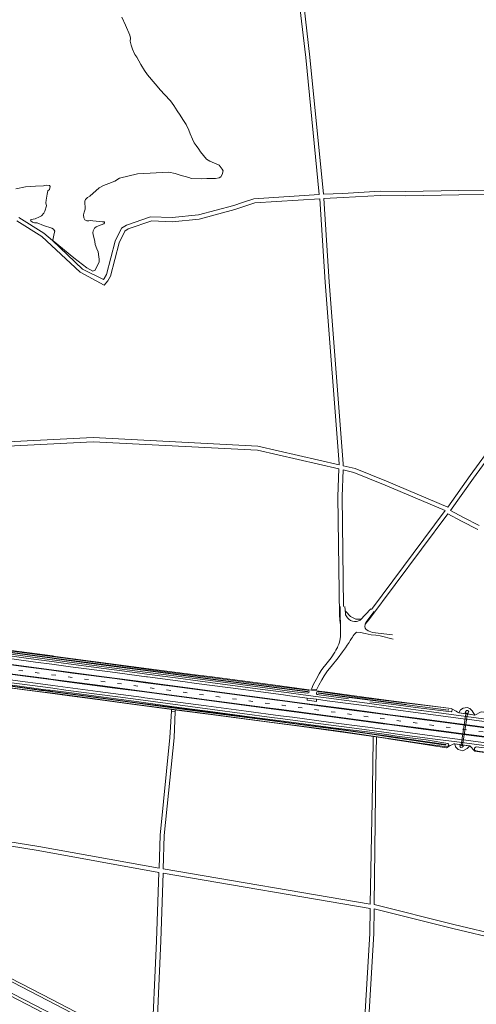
# Model space of a CAD drawing. Extents: x 177628 to 188968, y 384226 to 390673.
# Tile 30 of 256: x 180178 to 180508, y 386383 to 387095. Entities that reach past the tile are written whole.
import ezdxf

# ---------------------------------------------------------------- set-up
doc = ezdxf.new("R2010")
doc.units = 0
doc.linetypes.add('VW-3-9_STREEP', pattern=[12, 3, -9])
for name, color, linetype, lineweight in [('2016', 253, 'Continuous', 13), ('B-AF-FRAST-GD', 253, 'RASTER', 13), ('B-MK-ASSTRP-GD', 253, 'VW-3-9_STREEP', 13), ('B-MK-STRP-GD', 253, 'Continuous', 13), ('B-TR-SLOO-GD', 253, 'Continuous', 13), ('B-TR-TALB-GD', 253, 'Continuous', 13), ('B-TR-TALK-GD', 253, 'Continuous', 13), ('B-TR-TALO-GD', 253, 'Continuous', 13), ('B-VH-FPAD-GD', 8, 'Continuous', 13), ('B-VH-HFDR-GD', 8, 'Continuous', 13), ('B-VH-OVRG-GD', 8, 'Continuous', 13), ('B-WT-DUIKER-GD', 253, 'Continuous', 13), ('T07_F', 253, 'Continuous', 9), ('V00_T', 8, 'Continuous', 9), ('V06_F', 8, 'Continuous', 9), ('V06_T', 8, 'Continuous', 9), ('W00_F', 253, 'Continuous', 9)]:
    doc.layers.add(name, color=color, linetype=linetype, lineweight=lineweight)
doc.linetypes.add('RASTER', pattern='A,4,-1,[4,TOPOCAD.SHX,S=0.5,R=0,X=-0.5,Y=0],-1', length=6)

msp = doc.modelspace()

# ---------------------------------------------------------------- linework, layer by layer
at = {"layer": '2016', "flags": 128}
for points in [[(180392.64, 386609.549), (180388.928, 386610.017)], [(180494.751, 386594.214), (180493.627, 386594.867)], [(180490.608, 386570.562), (180489.464, 386569.944)]]:
    msp.add_lwpolyline(points, dxfattribs=at)
at = {"layer": 'B-AF-FRAST-GD', "flags": 128}
for points in [[(180147.576, 386641.953), (180166.348, 386639.406), (180201.452, 386634.839), (180203.853, 386634.526), (180242.138, 386629.454), (180271.23, 386625.572), (180304.867, 386621.083), (180315.176, 386619.98)], [(180388.928, 386610.017), (180385.396, 386610.463), (180359.168, 386614.075), (180315.176, 386619.98)], [(180144.888, 386615.126), (180155.477, 386613.719), (180183.298, 386609.941), (180199.782, 386607.767), (180213.949, 386605.899), (180239.771, 386602.491), (180255.479, 386600.448), (180275.396, 386597.833), (180295.086, 386595.164), (180316.057, 386592.361)], [(180493.627, 386594.867), (180490.206, 386596.854), (180473.289, 386599.018), (180452.383, 386601.707), (180446.79, 386602.445), (180425.263, 386605.287), (180402.655, 386608.285), (180392.64, 386609.549)], [(180489.464, 386569.944), (180486.631, 386568.413), (180462.037, 386572.169), (180444.792, 386574.863), (180443.992, 386574.988), (180415.178, 386579.27), (180380.402, 386583.937), (180343.571, 386588.726), (180316.057, 386592.361)], [(180495.668, 386593.583), (180494.751, 386594.214)], [(180507.333, 386591.993), (180501.325, 386592.812), (180495.668, 386593.583)], [(180599.705, 386582.993), (180574.031, 386586.316), (180545.539, 386590.115), (180511.916, 386594.48), (180507.333, 386591.993)], [(180595.672, 386554.1), (180581.71, 386555.919), (180555.503, 386559.452), (180529.986, 386562.84), (180507.297, 386565.97), (180503.606, 386569.681), (180497.713, 386570.486), (180492.687, 386571.172), (180491.927, 386571.276), (180490.608, 386570.562)]]:
    msp.add_lwpolyline(points, dxfattribs=at)
at = {"layer": 'B-MK-ASSTRP-GD', "flags": 128}
msp.add_lwpolyline([(179581.954, 386700.282), (179616.397, 386695.879), (179678.605, 386688.089), (179729.5, 386681.742), (179732.637, 386681.345), (179772.678, 386676.275), (179774.548, 386676.038), (179843.399, 386667.329), (179871.89, 386663.747), (179888.694, 386661.634), (179934.476, 386655.88), (179950.373, 386653.876), (179971.129, 386651.26), (179990.705, 386648.792), (179996.237, 386648.074), (180048.415, 386641.307), (180070.279, 386638.43), (180116.599, 386632.337), (180169.423, 386625.376), (180174.042, 386624.767), (180200.614, 386621.255), (180230.388, 386617.32), (180268.558, 386612.253), (180276.019, 386611.263), (180322.019, 386605.161), (180367.691, 386599.111), (180379.148, 386597.593), (180439.117, 386589.647), (180445.799, 386588.762), (180466.825, 386585.978), (180492.902, 386582.524), (180499.519, 386581.651), (180538.97, 386576.442), (180565.958, 386572.843), (180598.978, 386568.44), (180652.685, 386561.337), (180664.959, 386559.714), (180698.166, 386555.323), (180741.407, 386549.582), (180743.996, 386549.238), (180764.224, 386546.559), (180789.528, 386543.207), (180824.041, 386538.621), (180863.37, 386533.512), (180872.177, 386532.368), (180876.374, 386531.869), (180918.316, 386526.884), (180962.664, 386521.641), (180972.654, 386520.46), (181021.271, 386514.714), (181061.975, 386509.924), (181078.624, 386507.964), (181144.289, 386500.2), (181161.284, 386498.188), (181189.983, 386494.789), (181235.9, 386489.328), (181260.586, 386486.4), (181281.723, 386483.892), (181298.964, 386481.849), (181327.651, 386478.45), (181359.889, 386474.606), (181373.058, 386473.036), (181380.051, 386472.209), (181418.697, 386467.636), (181441.407, 386464.966), (181459.193, 386462.833), (181476.088, 386460.806), (181501.023, 386457.863), (181521.843, 386455.387), (181548.645, 386452.221), (181558.497, 386451.051), (181572.661, 386449.369), (181598.22, 386446.359)], dxfattribs=at)
at = {"layer": 'B-MK-STRP-GD', "flags": 128}
for points in [[(180046.59, 386638.3), (180069.857, 386635.242), (180082.794, 386633.541), (180120.254, 386628.635), (180158.913, 386623.528), (180169.001, 386622.2), (180197.401, 386618.459), (180200.417, 386618.06), (180237.953, 386613.088), (180268.141, 386609.099), (180273.469, 386608.395), (180316.873, 386602.616)], [(180320.582, 386608.585), (180287.849, 386612.941), (180268.98, 386615.441), (180246.793, 386618.381), (180216.134, 386622.458), (180200.813, 386624.478), (180182.261, 386626.925), (180169.846, 386628.557), (180153.643, 386630.686), (180121.375, 386634.935), (180092.454, 386638.729), (180070.697, 386641.59), (180061.673, 386642.777), (180048.819, 386644.465)], [(180598.934, 386565.249), (180565.539, 386569.676), (180564.482, 386569.817), (180521.856, 386575.478), (180499.008, 386578.49), (180481.145, 386580.845), (180466.404, 386582.799), (180445.567, 386585.561), (180438.985, 386586.433), (180395.752, 386592.171), (180367.273, 386595.944), (180357.287, 386597.266), (180316.873, 386602.616)], [(180320.582, 386608.585), (180364.02, 386602.84), (180368.113, 386602.297), (180399.701, 386598.108), (180446.031, 386591.963), (180451.563, 386591.229), (180467.245, 386589.142), (180487.746, 386586.415), (180500.027, 386584.792), (180544.174, 386578.958), (180566.378, 386576.01), (180599.798, 386571.573)]]:
    msp.add_lwpolyline(points, dxfattribs=at)
at = {"layer": 'B-TR-SLOO-GD', "flags": 128}
for points in [[(180313.972, 386617.347), (180261.181, 386623.936), (180231.726, 386627.869), (180201.598, 386632.047), (180201.282, 386632.089), (180174.891, 386635.633), (180156.88, 386638.147), (180148.16, 386639.128), (180147.609, 386639.385), (180147.276, 386639.834), (180147.23, 386640.252), (180147.414, 386640.773), (180147.739, 386641.216), (180148.309, 386641.484), (180178.026, 386637.528), (180201.423, 386634.361), (180206.932, 386633.615), (180243.43, 386628.891), (180283.019, 386623.378), (180321.447, 386618.476)], [(180148.285, 386640.279), (180172.636, 386636.985), (180201.345, 386633.103), (180204.301, 386632.703), (180242.237, 386627.652), (180274.333, 386623.495), (180316.012, 386617.98), (180386.104, 386608.726), (180386.167, 386609.163), (180315.882, 386618.289), (180274.381, 386623.829), (180242.137, 386628.039), (180204.418, 386632.971), (180201.362, 386633.387), (180172.577, 386637.304), (180148.294, 386640.559)], [(180317.523, 386594.434), (180289.696, 386598.06), (180263.969, 386601.563), (180238.419, 386604.931), (180217.341, 386607.841), (180199.918, 386609.98), (180198.491, 386610.155), (180179.452, 386612.726), (180156.629, 386615.92), (180147.016, 386617.261), (180146.113, 386617.249), (180145.587, 386617.068), (180145.214, 386616.848), (180144.95, 386616.534), (180144.866, 386616.258), (180144.976, 386616), (180145.27, 386615.571), (180165.461, 386612.502), (180191.367, 386609.12), (180199.797, 386608.008), (180227.195, 386604.395), (180256.692, 386600.449), (180286.094, 386596.571), (180323.001, 386591.674)], [(180486.357, 386570.823), (180458.103, 386574.755), (180444.922, 386576.657), (180434.396, 386578.175), (180414.03, 386581.095), (180387.817, 386584.462), (180351.644, 386589.411), (180301.198, 386595.984), (180263.125, 386601.002), (180225.795, 386605.887), (180199.877, 386609.315), (180194.388, 386610.041), (180193.738, 386610.078), (180165.944, 386613.867), (180145.718, 386616.76), (180145.664, 386616.431)], [(180313.972, 386617.347), (180344.892, 386613.101), (180376.721, 386608.951), (180386.423, 386607.892), (180386.837, 386608.17), (180387.156, 386608.546), (180387.223, 386608.954), (180387.178, 386609.27), (180386.998, 386609.545), (180386.55, 386609.865), (180386.024, 386610.145), (180361.305, 386613.295), (180321.447, 386618.476)], [(180486.357, 386570.823), (180486.351, 386570.297), (180458.081, 386574.44), (180444.9, 386576.362), (180434.33, 386577.904), (180414.029, 386580.797), (180387.718, 386584.216), (180351.622, 386589.107), (180300.966, 386595.681), (180263.107, 386600.671), (180225.713, 386605.653), (180199.858, 386608.996), (180194.416, 386609.699), (180193.637, 386609.76), (180165.947, 386613.588), (180145.664, 386616.431)], [(180415.738, 386603.853), (180394.635, 386606.721), (180393.575, 386606.893), (180393.073, 386607.006), (180392.805, 386607.15), (180392.673, 386607.401), (180392.585, 386607.707), (180392.596, 386608.076), (180392.791, 386608.486), (180393.469, 386608.902), (180394.406, 386608.997), (180422.35, 386605.081), (180446.765, 386602.092), (180452.108, 386601.438), (180482.272, 386597.684), (180490.018, 386596.724), (180490.5, 386596.475), (180490.738, 386596.097), (180490.815, 386595.511), (180490.703, 386595.073), (180490.505, 386594.721), (180490.256, 386594.503), (180490.015, 386594.357), (180462.622, 386597.826), (180446.599, 386599.814), (180431.326, 386601.71)], [(180488.27, 386595.976), (180488.207, 386595.583), (180458.095, 386599.341), (180446.673, 386600.831), (180416.251, 386604.8), (180394.004, 386607.934), (180394.082, 386608.176), (180411.115, 386605.619), (180446.694, 386601.114), (180457.517, 386599.744)], [(180317.523, 386594.434), (180344.132, 386590.815), (180374.378, 386586.901), (180404.671, 386582.826), (180429.61, 386579.784), (180444.993, 386577.638), (180450.758, 386576.834), (180472.112, 386574.067), (180487.716, 386571.567), (180488.239, 386570.987), (180488.347, 386570.456), (180488.252, 386570.061), (180487.986, 386569.66), (180487.662, 386569.386), (180487.126, 386569.144), (180467.501, 386571.637), (180448.035, 386574.623), (180444.81, 386575.113), (180431.898, 386577.078), (180410.78, 386580.154), (180387.369, 386583.327), (180358.851, 386586.967), (180323.001, 386591.674)], [(180598.189, 386554.206), (180567.124, 386558.19), (180538.533, 386561.915), (180520.31, 386564.397), (180509.447, 386565.959), (180508.096, 386566.191), (180507.268, 386566.616), (180506.982, 386567.087), (180506.889, 386567.568), (180506.985, 386567.964), (180507.367, 386568.546), (180507.69, 386568.892), (180508.292, 386569.152), (180524.416, 386567.03), (180552.421, 386563.408), (180578.35, 386559.793), (180598.124, 386556.835)]]:
    msp.add_lwpolyline(points, dxfattribs=at)
at = {"layer": 'B-TR-TALB-GD', "flags": 128}
for points in [[(180495.668, 386593.583), (180496.784, 386595.749), (180498.896, 386597.103), (180501.65, 386597.56), (180503.519, 386596.871), (180505.357, 386595.116), (180507.333, 386591.993)], [(180492.687, 386571.172), (180493.36, 386569.068), (180495.081, 386567.009), (180498.618, 386566.266), (180501.638, 386567.827), (180503.606, 386569.681)]]:
    msp.add_lwpolyline(points, dxfattribs=at)
at = {"layer": 'B-TR-TALK-GD', "flags": 128}
for points in [[(180495.668, 386593.583), (180500.802, 386592.974)], [(180501.906, 386592.814), (180507.333, 386591.993)], [(180497.287, 386570.503), (180492.687, 386571.172)], [(180503.606, 386569.681), (180498.277, 386570.352)]]:
    msp.add_lwpolyline(points, dxfattribs=at)
at = {"layer": 'B-TR-TALO-GD', "flags": 128}
for points in [[(180502.063, 386593.004), (180502.819, 386594.344), (180502.063, 386595.237), (180501.209, 386595.25), (180500.384, 386594.451), (180500.326, 386593.738), (180500.664, 386593.26)], [(180498.475, 386570.302), (180498.743, 386569.325), (180498.045, 386568.687), (180497.223, 386568.683), (180496.641, 386569.113), (180496.443, 386569.868), (180496.669, 386570.31), (180497.123, 386570.505)]]:
    msp.add_lwpolyline(points, dxfattribs=at)
at = {"layer": 'B-VH-FPAD-GD', "flags": 128}
for points in [[(180321.106, 386614.916), (180292.518, 386618.69), (180269.809, 386621.703), (180264.751, 386622.374), (180238.786, 386625.805), (180209.472, 386629.661), (180201.2, 386630.758), (180184.143, 386633.022), (180170.677, 386634.811), (180151.213, 386637.396), (180123.979, 386641.019), (180097.139, 386644.568), (180071.868, 386647.939), (180071.544, 386647.982), (180042.611, 386651.813)], [(180049.114, 386648.95), (180071.285, 386646.025), (180080.397, 386644.823), (180111.107, 386640.75), (180135.939, 386637.444), (180159.866, 386634.238), (180170.416, 386632.844), (180189.177, 386630.364), (180201.079, 386628.797), (180214.607, 386627.016), (180243.381, 386623.198), (180269.549, 386619.738), (180270.227, 386619.648), (180295.96, 386616.24), (180305.713, 386614.944)], [(180317.356, 386596.103), (180284.969, 386600.383), (180267.296, 386602.714), (180248.796, 386605.154), (180212.818, 386609.92), (180200.019, 386611.617), (180179.501, 386614.337), (180168.155, 386615.842), (180146.691, 386618.689), (180113.836, 386623.03), (180089.815, 386626.209), (180069.02, 386628.918), (180046.191, 386631.891)], [(180047.829, 386633.766), (180069.288, 386630.941), (180077.301, 386629.886), (180082.092, 386629.263), (180114.322, 386625.041), (180142.06, 386621.335), (180168.421, 386617.841), (180170.858, 386617.519), (180200.144, 386613.636), (180201.922, 386613.4), (180234.334, 386609.066), (180267.561, 386604.717), (180268.374, 386604.611), (180299.77, 386600.437), (180312.886, 386598.686)], [(180602.357, 386575.603), (180570.482, 386579.87), (180566.951, 386580.334), (180535.53, 386584.463), (180501.436, 386588.991), (180500.722, 386589.086), (180469.859, 386593.207), (180467.82, 386593.478), (180446.347, 386596.329), (180434.619, 386597.885), (180400.436, 386602.448), (180392.766, 386603.469), (180385.987, 386604.372), (180371.727, 386606.27), (180368.691, 386606.672), (180337.841, 386610.754), (180305.713, 386614.944)], [(180321.106, 386614.916), (180355.592, 386610.37), (180368.942, 386608.575), (180386.632, 386606.196), (180429.393, 386600.572), (180446.49, 386598.307), (180468.081, 386595.447), (180468.525, 386595.388), (180501.041, 386591.059), (180506.284, 386590.361), (180546.389, 386585.048), (180567.209, 386582.278), (180579.108, 386580.694), (180603.077, 386577.501)], [(180312.886, 386598.686), (180341.627, 386594.892), (180366.693, 386591.558), (180375.272, 386590.417), (180402.949, 386586.758), (180429.842, 386583.184), (180445.245, 386581.121), (180455.207, 386579.788), (180465.816, 386578.369), (180478.053, 386576.732), (180498.292, 386574.068), (180500.707, 386573.75), (180529.414, 386569.938), (180564.952, 386565.249), (180569.957, 386564.588), (180597.35, 386560.925)], [(180598.237, 386558.778), (180576.003, 386561.736), (180564.686, 386563.246), (180547.385, 386565.554), (180525.017, 386568.499), (180503.076, 386571.42), (180497.972, 386572.09), (180476.613, 386574.897), (180465.551, 386576.373), (180452.749, 386578.082), (180445.099, 386579.11), (180418.232, 386582.72), (180386.361, 386586.979), (180366.434, 386589.596), (180360.401, 386590.388), (180317.356, 386596.103)]]:
    msp.add_lwpolyline(points, dxfattribs=at)
at = {"layer": 'B-VH-HFDR-GD', "flags": 128}
for points in [[(180316.75, 386602.26), (180282.431, 386606.84), (180268.093, 386608.736), (180246.68, 386611.568), (180210.374, 386616.415), (180200.396, 386617.725), (180185.304, 386619.705), (180168.953, 386621.84), (180158.88, 386623.155), (180118.608, 386628.45), (180091.507, 386632.061), (180089.229, 386632.359), (180069.812, 386634.9), (180046.001, 386638.016)], [(180048.75, 386644.844), (180070.748, 386641.974), (180088.545, 386639.651), (180123.924, 386634.957), (180162.796, 386629.829), (180169.891, 386628.896), (180200.834, 386624.826), (180204.377, 386624.36), (180238.899, 386619.785), (180269.025, 386615.78), (180275.878, 386614.869), (180306.653, 386610.794), (180320.695, 386608.915)], [(180316.75, 386602.26), (180356.177, 386597.041), (180367.224, 386595.574), (180398.507, 386591.42), (180440.839, 386585.778), (180445.537, 386585.154), (180466.349, 386582.391), (180488.403, 386579.462), (180498.941, 386578.078), (180527.328, 386574.351), (180565.484, 386569.269), (180573.688, 386568.176), (180599.36, 386564.795)], [(180598.677, 386572.058), (180568.114, 386576.078), (180566.417, 386576.305), (180535.743, 386580.404), (180500.087, 386585.161), (180496.184, 386585.681), (180467.292, 386589.494), (180455.51, 386591.049), (180446.055, 386592.3), (180420.142, 386595.728), (180380.394, 386600.991), (180368.155, 386602.616), (180320.695, 386608.915)]]:
    msp.add_lwpolyline(points, dxfattribs=at)
at = {"layer": 'B-VH-OVRG-GD', "flags": 128}
for points in [[(180409.74, 386670.638), (180409.931, 386651.23), (180409.957, 386648.798), (180409.744, 386647.148), (180409.495, 386645.902), (180409.255, 386644.864), (180408.811, 386643.292), (180408.611, 386642.757), (180408.169, 386641.795), (180407.789, 386641.02), (180407.333, 386640.088), (180406.674, 386638.889), (180405.802, 386637.583), (180403.195, 386633.509), (180399.398, 386628.621), (180397.189, 386625.911), (180396.055, 386624.216), (180394.566, 386621.794), (180392.44, 386617.871), (180390.548, 386614.317), (180389.791, 386612.687), (180389.514, 386612.022), (180389.057, 386610.792), (180392.713, 386610.386), (180394.356, 386613.687), (180396.491, 386617.609), (180398.184, 386620.47), (180400.667, 386624.05), (180403.306, 386627.084), (180408.293, 386633.532), (180411.495, 386637.8), (180413.545, 386640.624), (180414.841, 386642.513), (180416.235, 386644.525), (180417.125, 386645.97), (180417.987, 386647.448), (180418.599, 386648.46), (180419.192, 386649.387), (180419.938, 386650.362), (180420.774, 386651.316), (180421.662, 386651.968), (180424.577, 386651.828), (180427.883, 386651.049), (180432.242, 386650.014), (180435.53, 386649.748), (180438.691, 386649.359), (180448.154, 386647.057)], [(180431.913, 386668.979), (180424.171, 386660.713), (180422.506, 386659.922), (180421.684, 386659.751), (180420.163, 386659.785), (180418.738, 386660.005), (180417.303, 386660.535), (180415.93, 386661.396), (180415.087, 386662.33), (180414.126, 386663.79), (180413.746, 386664.63), (180413.562, 386665.553), (180413.16, 386670.634)], [(180447.626, 386650.103), (180433.073, 386651.825), (180430.75, 386652.655), (180429.941, 386653.061), (180429.029, 386653.627), (180428.43, 386654.139), (180427.866, 386654.955), (180427.715, 386656.179), (180427.863, 386657.505), (180428.115, 386658.344), (180428.432, 386659.004), (180429.195, 386660.04), (180434.295, 386666.887)], [(180392.766, 386603.469), (180392.567, 386601.916), (180385.828, 386602.742), (180385.987, 386604.372)], [(180502.063, 386593.004), (180502.152, 386593.489), (180500.752, 386593.733), (180500.664, 386593.26)], [(180498.475, 386570.302), (180498.394, 386569.765), (180497.034, 386569.97), (180497.123, 386570.505)]]:
    msp.add_lwpolyline(points, dxfattribs=at)
at = {"layer": 'B-WT-DUIKER-GD', "flags": 128}
msp.add_lwpolyline([(180498.277, 386570.352), (180501.906, 386592.814), (180500.802, 386592.974), (180497.287, 386570.503)], dxfattribs=at)
at = {"layer": 'T07_F', "linetype": 'Continuous'}
msp.add_lwpolyline([(180133.221, 386411.025), (180154.865, 386399.448), (180181.235, 386385.902), (180216.276, 386367.783), (180233.889, 386358.28), (180264.425, 386342.401), (180267.065, 386341.067)], dxfattribs=at)
at = {"layer": 'V00_T', "linetype": 'Continuous'}
for points in [[(179769.18, 386597.948), (180080.291, 386436.021), (180189.251, 386379.522), (180315.261, 386313.63), (180528.701, 386202.823), (180768.111, 386078.311), (180871.131, 386025.012), (181048.802, 385932.712)], [(180287.621, 386594.75), (180287.753, 386596.158)], [(180290.502, 386595.785), (180290.275, 386594.5)], [(181054.288, 385938.886), (181053.577, 385939.259), (181018.882, 385957.212), (180875.112, 386032.561), (180771.531, 386087.022), (180646.462, 386152.471), (180533.64, 386211.072), (180469.771, 386244.072), (180191.602, 386388.831), (180084.47, 386444.37), (179999.998, 386488.32), (179860.169, 386561.252), (179795.013, 386595.045)], [(180290.275, 386594.5), (180287.621, 386594.75)], [(180273.308, 386348.502), (180201.462, 386385.881), (180132.614, 386421.51)]]:
    msp.add_lwpolyline(points, dxfattribs=at)
at = {"layer": 'V06_F', "linetype": 'Continuous'}
for points in [[(180177.291, 386952.135), (180195.319, 386940.721), (180201.647, 386935.293), (180223.34, 386914.779), (180238.367, 386907.118), (180239.012, 386907.968), (180240.659, 386910.746), (180247.041, 386934.858), (180251.471, 386944.307), (180255.048, 386946.571), (180272.531, 386952.438), (180288.225, 386952.016), (180307.256, 386953.872), (180332.711, 386960.659), (180339.136, 386962.895), (180347.392, 386965.641), (180394.683, 386968.603), (180384.834, 387067.738), (180379.493, 387114.642)], [(180382.489, 387114.84), (180387.818, 387068.056), (180397.671, 386968.873), (180411.791, 386969.447), (180438.618, 386970.988), (180457.154, 386970.792), (180495.708, 386971.549), (180515.228, 386971.852)], [(180175.749, 386949.555), (180193.901, 386938.39), (180221.479, 386912.417), (180239.027, 386903.026), (180241.506, 386906.29), (180243.453, 386909.574), (180249.873, 386933.83), (180253.815, 386942.241), (180256.346, 386943.843), (180273.485, 386949.594), (180288.231, 386949.002), (180307.792, 386950.91), (180333.591, 386957.789), (180340.102, 386960.055), (180347.968, 386962.671), (180395.064, 386965.621), (180398.858, 386905.313), (180408.983, 386773.863), (180408.961, 386773.199), (180350.261, 386786.595), (180231.017, 386792.768), (180169.096, 386789.716)], [(180398.053, 386965.886), (180411.939, 386966.451), (180438.688, 386967.988), (180457.168, 386967.792), (180495.76, 386968.549), (180515.264, 386968.852)], [(180521.519, 386789.369), (180503.823, 386765.295), (180487.617, 386742.474), (180443.383, 386761.249), (180420.611, 386770.398), (180411.938, 386772.479), (180411.987, 386773.927), (180401.85, 386905.523), (180398.053, 386965.886)], [(180149.651, 386661.91), (180156.452, 386723.997), (180154.69, 386787.135), (180169.126, 386786.714), (180231.013, 386789.764), (180349.847, 386783.613), (180408.857, 386770.133), (180408.185, 386750.243), (180409.354, 386664.062), (180409.86, 386658.375)], [(180523.909, 386787.555), (180506.257, 386763.541), (180489.65, 386740.045)], [(180412.265, 386670.635), (180411.185, 386750.213), (180411.835, 386769.419)], [(180411.835, 386769.419), (180419.697, 386767.532), (180442.237, 386758.477), (180485.767, 386740.001), (180432.508, 386668.457)], [(180509.328, 386726.397), (180497.544, 386732.359), (180487.761, 386737.656), (180430.594, 386660.863), (180427.967, 386657.851)], [(180489.65, 386740.045), (180498.936, 386735.017), (180510.344, 386729.245)], [(180425.105, 386661.709), (180424.621, 386661.495), (180421.199, 386661.384), (180417.184, 386663.388), (180413.837, 386666.911), (180413.379, 386667.867)], [(180142.311, 386595.09), (180139.198, 386505.402), (180191.584, 386496.988), (180278.683, 386481.241), (180279.488, 386505.104), (180286.561, 386575.84)], [(180433.421, 386554.22), (180431.548, 386455.11), (180281.666, 386480.699), (180282.482, 386504.904), (180289.661, 386575.59)], [(180435.671, 386554.66), (180434.414, 386454.948), (180491.952, 386440.463), (180526.484, 386432.388), (180577.244, 386420.341), (180582.386, 386497.462), (180587.171, 386537.97)], [(180273.308, 386348.502), (180276.911, 386428.686), (180278.581, 386478.211), (180191.08, 386494.03), (180139.093, 386502.38), (180138.6, 386488.18), (180132.614, 386421.51)], [(180421.99, 386303.99), (180426.809, 386361.131), (180431.15, 386434.024), (180431.491, 386452.076), (180281.564, 386477.673), (180279.909, 386428.568), (180276.241, 386346.976)], [(180571.41, 386242.77), (180577.507, 386355.337), (180576.583, 386410.427), (180577.041, 386417.306), (180525.796, 386429.468), (180491.244, 386437.547), (180434.375, 386451.864), (180434.148, 386433.912), (180429.803, 386360.927), (180425.23, 386301.84)]]:
    msp.add_lwpolyline(points, dxfattribs=at)
at = {"layer": 'V06_T', "linetype": 'Continuous'}
for points in [[(180287.621, 386594.75), (180286.561, 386575.84)], [(180290.275, 386594.5), (180289.661, 386575.59)], [(180433.421, 386554.22), (180433.703, 386576.673)], [(180436.134, 386576.155), (180435.671, 386554.66)]]:
    msp.add_lwpolyline(points, dxfattribs=at)
at = {"layer": 'W00_F', "linetype": 'Continuous'}
for points in [[(180251.705, 387097.022), (180254.418, 387091.257)], [(180254.418, 387091.257), (180257.504, 387084.09), (180258.126, 387081.797), (180257.757, 387079.713), (180258.604, 387076.707), (180259.502, 387073.725), (180261.057, 387069.925), (180262.572, 387068.009), (180264.082, 387065.329), (180265.44, 387062.7), (180268.263, 387058.385), (180270.432, 387055.268), (180275.964, 387048.672), (180279.625, 387044.071), (180282.533, 387041.129), (180286.906, 387036.498), (180289.404, 387033.1), (180291.746, 387029.118), (180293.915, 387026.002), (180295.906, 387022.861), (180298.251, 387019.387), (180300.312, 387015.203), (180301.212, 387012.603), (180302.969, 387008.65), (180304.226, 387006.099), (180305.435, 387004.031), (180307.48, 387001.551), (180308.639, 386999.586), (180313.033, 386994.141), (180315.518, 386992.829), (180320.415, 386990.739), (180322.114, 386989.864), (180324.489, 386987.103), (180325.015, 386985.777), (180324.388, 386983.059), (180323.387, 386981.488), (180322.085, 386980.783), (180319.64, 386980.34), (180316.104, 386980.31), (180313.178, 386980.2), (180309.108, 386980.097), (180302.266, 386980.214), (180300.311, 386980.964), (180294.09, 386982.781), (180290.281, 386983.949), (180285.657, 386984.841), (180262.984, 386983.628), (180250.12, 386980.525), (180246.647, 386978.308), (180242.44, 386976.679)], [(180186.482, 386950.616), (180187.569, 386950.813), (180188.994, 386951.008), (180192.259, 386952.447), (180193.688, 386953.151), (180195.226, 386955.177), (180196.082, 386956.528), (180197.157, 386960.524), (180196.661, 386962.562), (180197.045, 386964.527), (180197.785, 386969.034), (180198.205, 386971.27), (180199.501, 386972.415), (180199.885, 386974.38), (180199.415, 386975.163), (180197.042, 386975.347), (180195.107, 386974.985), (180189.305, 386974.749), (180182.077, 386974.147), (180175.083, 386972.9)], [(180235.401, 386973.592), (180228.572, 386967.46), (180226.938, 386966.486), (180225.505, 386965.104), (180225.023, 386963.852), (180225.26, 386958.05), (180224.603, 386955.951), (180224.082, 386953.919), (180224.205, 386951.782), (180224.942, 386950.285), (180226.532, 386949.631), (180227.754, 386949.726), (180229.112, 386949.887), (180230.704, 386949.572), (180237.789, 386948.92), (180239.281, 386948.979), (180239.243, 386948.199), (180238.629, 386947.558), (180234.854, 386945.952), (180233.289, 386945.182), (180231.961, 386944.274), (180230.933, 386942.415), (180230.754, 386940.889), (180230.951, 386939.803), (180232.243, 386934.606), (180232.399, 386932.4), (180233.738, 386929.34), (180234.572, 386927.13), (180235.162, 386923.701), (180235.253, 386921.801), (180235.308, 386919.63), (180232.252, 386913.757), (180231.285, 386913.372), (180230.754, 386913.216), (180226.479, 386915.708), (180216.99, 386922.872), (180202.117, 386935.268), (180201.717, 386935.642), (180202.668, 386940.412), (180203.254, 386942.139), (180202.314, 386943.704), (180201.199, 386944.423), (180195.173, 386946.359), (180190.435, 386948.083), (180188.468, 386948.128), (180187.183, 386948.679), (180185.866, 386949.636), (180185.631, 386950.113), (180185.735, 386950.417), (180186.482, 386950.616)], [(180242.44, 386976.679), (180238.514, 386975.253), (180235.401, 386973.592)]]:
    msp.add_lwpolyline(points, dxfattribs=at)

doc.saveas('drawing.dxf')
